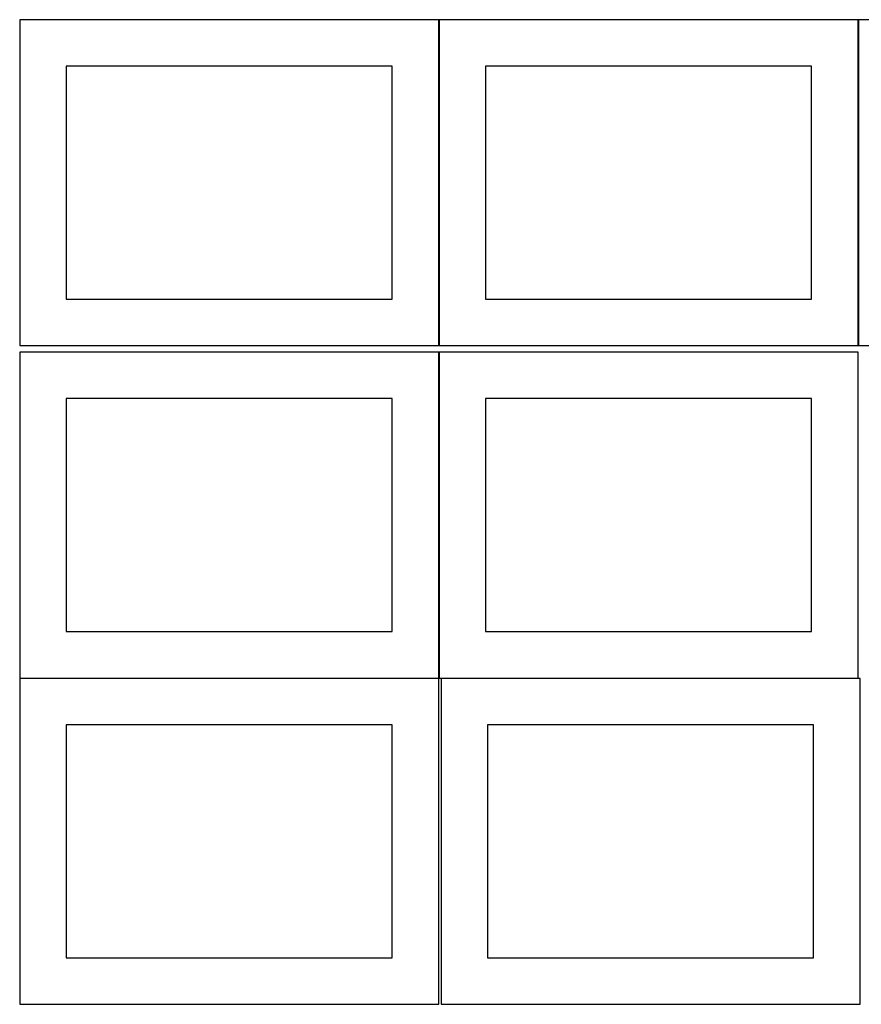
# Model space of a CAD drawing. Header units: millimetres. Extents: x 7 to 1243, y 7 to 2493.
# Tile 1 of 22: x 7 to 549, y 7 to 641. Entities that reach past the tile are written whole.
import ezdxf

# ---------------------------------------------------------------- set-up
doc = ezdxf.new("R2010")
doc.units = ezdxf.units.MM
doc.layers.add('COMMON', color=5, linetype='CONTINUOUS', true_color=0x0000ff)
doc.layers.add('CUT', color=7, linetype='CONTINUOUS', true_color=0x000000)

msp = doc.modelspace()

# ---------------------------------------------------------------- linework, layer by layer
at = {"layer": 'COMMON'}
for p, q in [((276.620933, 640.883863), (276.620933, 430.883863)), ((546.820935, 430.883863), (546.820935, 640.883863)), ((276.620933, 426.720968), (276.620933, 216.720968)), ((6.520933, 216.620967), (276.520933, 216.620967)), ((278.041929, 216.620967), (546.720934, 216.620967))]:
    msp.add_line(p, q, dxfattribs=at)
at = {"layer": 'CUT'}
for p, q in [((276.520933, 640.883863), (6.520933, 640.883863)), ((6.520933, 640.883863), (6.520933, 430.883863)), ((276.520933, 430.883863), (276.520933, 640.883863)), ((546.720934, 640.883863), (276.720934, 640.883863)), ((276.720934, 640.883863), (276.720934, 430.883863)), ((546.720934, 430.883863), (546.720934, 640.883863)), ((816.920935, 640.883863), (546.920935, 640.883863)), ((546.920935, 640.883863), (546.920935, 430.883863)), ((246.520933, 610.883863), (36.520933, 610.883863)), ((36.520933, 610.883863), (36.520933, 460.883863)), ((246.520933, 460.883863), (246.520933, 610.883863)), ((516.720934, 610.883863), (306.720934, 610.883863)), ((306.720934, 610.883863), (306.720934, 460.883863)), ((516.720934, 460.883863), (516.720934, 610.883863)), ((36.520933, 460.883863), (246.520933, 460.883863)), ((306.720934, 460.883863), (516.720934, 460.883863)), ((6.520933, 430.883863), (276.520933, 430.883863)), ((276.520933, 426.720968), (6.520933, 426.720968)), ((6.520933, 426.720968), (6.520933, 216.720968)), ((276.520933, 216.720968), (276.520933, 426.720968)), ((276.720934, 430.883863), (546.720934, 430.883863)), ((546.720934, 426.720968), (276.720934, 426.720968)), ((276.720934, 426.720968), (276.720934, 216.720968)), ((546.720934, 216.720968), (546.720934, 426.720968)), ((546.920935, 430.883863), (816.920935, 430.883863)), ((246.520933, 396.720968), (36.520933, 396.720968)), ((36.520933, 396.720968), (36.520933, 246.720968)), ((246.520933, 246.720968), (246.520933, 396.720968)), ((516.720934, 396.720968), (306.720934, 396.720968)), ((306.720934, 396.720968), (306.720934, 246.720968)), ((516.720934, 246.720968), (516.720934, 396.720968)), ((36.520933, 246.720968), (246.520933, 246.720968)), ((306.720934, 246.720968), (516.720934, 246.720968)), ((6.520933, 216.720968), (276.520933, 216.720968)), ((276.520933, 216.520967), (6.520933, 216.520967)), ((6.520933, 216.520967), (6.520933, 6.520967)), ((276.520933, 6.520967), (276.520933, 216.520967)), ((276.720934, 216.720968), (546.720934, 216.720968)), ((548.041929, 216.520967), (278.041929, 216.520967)), ((278.041929, 216.520967), (278.041929, 6.520967)), ((548.041929, 6.520967), (548.041929, 216.520967)), ((246.520933, 186.520967), (36.520933, 186.520967)), ((36.520933, 186.520967), (36.520933, 36.520967)), ((246.520933, 36.520967), (246.520933, 186.520967)), ((518.041929, 186.520967), (308.041929, 186.520967)), ((308.041929, 186.520967), (308.041929, 36.520967)), ((518.041929, 36.520967), (518.041929, 186.520967)), ((36.520933, 36.520967), (246.520933, 36.520967)), ((308.041929, 36.520967), (518.041929, 36.520967)), ((6.520933, 6.520967), (276.520933, 6.520967)), ((278.041929, 6.520967), (548.041929, 6.520967))]:
    msp.add_line(p, q, dxfattribs=at)

doc.saveas('drawing.dxf')
